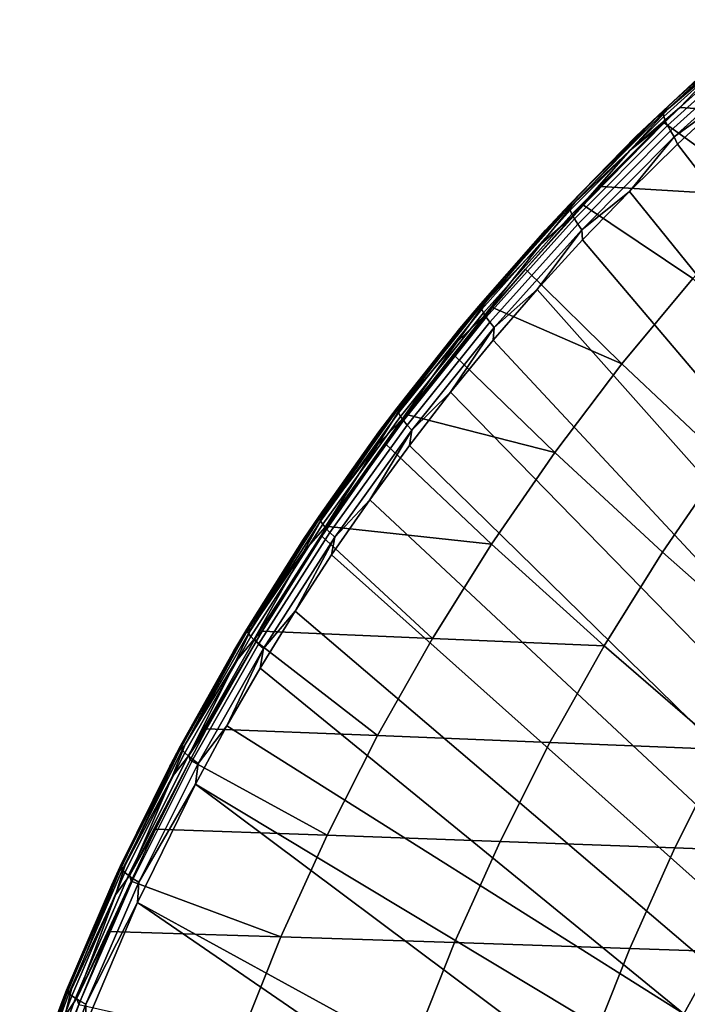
# Model space of a CAD drawing. Header units: metres. Extents: x -166 to 33, y -71 to 34.
# Tile 8 of 256: x -164.59 to -159.96, y 6.34 to 13.17. Entities that reach past the tile are written whole.
import ezdxf

# ---------------------------------------------------------------- set-up
doc = ezdxf.new("R2010")
doc.units = ezdxf.units.M
doc.layers.add('solid_12208131', color=7, linetype='CONTINUOUS')

msp = doc.modelspace()

# ---------------------------------------------------------------- linework, layer by layer
at = {"layer": 'solid_12208131'}
for points in [[(-159.450104, 13.132714, 201.994507), (-160.131683, 12.518263, 202.202286), (-160.129852, 12.536332, 202.264465), (-159.447372, 13.151573, 202.056412)], [(-159.447205, 13.108006, 201.934692), (-160.127579, 12.494608, 202.142136), (-160.131683, 12.518263, 202.202286), (-159.450104, 13.132714, 201.994507)], [(-159.447372, 13.151573, 202.056412), (-160.129852, 12.536332, 202.264465), (-159.65976, 12.972481, 202.186569)], [(-159.714828, 12.872365, 202.40535), (-159.410919, 13.16643, 202.245697), (-159.497482, 13.108549, 202.20433), (-160.09375, 12.550527, 202.453857)], [(-160.09375, 12.550527, 202.453857), (-159.497482, 13.108549, 202.20433), (-159.65976, 12.972481, 202.186569), (-160.173294, 12.492774, 202.410431)], [(-159.438721, 13.077863, 201.877991), (-160.117615, 12.465764, 202.084991), (-160.127579, 12.494608, 202.142136), (-159.447205, 13.108006, 201.934692)], [(-159.424789, 13.042789, 201.825348), (-160.101959, 12.432215, 202.031845), (-160.117615, 12.465764, 202.084991), (-159.438721, 13.077863, 201.877991)], [(-159.714828, 12.872365, 202.40535), (-160.015152, 12.556739, 202.561127), (-158.861603, 12.484063, 203.868851), (-159.444565, 13.07799, 202.380432)], [(-159.40564, 13.003376, 201.777649), (-160.080887, 12.394525, 201.983566), (-160.101959, 12.432215, 202.031845), (-159.424789, 13.042789, 201.825348)], [(-159.381607, 12.960283, 201.735687), (-160.054733, 12.353325, 201.940979), (-160.080887, 12.394525, 201.983566), (-159.40564, 13.003376, 201.777649)], [(-160.173294, 12.492774, 202.410431), (-159.65976, 12.972481, 202.186569), (-160.129852, 12.536332, 202.264465), (-160.319687, 12.357555, 202.388)], [(-159.381607, 12.960283, 201.735687), (-159.690002, 12.619463, 201.803101), (-160.054733, 12.353325, 201.940979)], [(-160.09375, 12.550527, 202.453857), (-160.362885, 12.25827, 202.603287), (-160.015152, 12.556739, 202.561127), (-159.714828, 12.872365, 202.40535)], [(-160.054733, 12.353325, 201.940979), (-159.690002, 12.619463, 201.803101), (-160.032715, 12.301867, 201.907745)], [(-160.032715, 12.301867, 201.907745), (-159.690002, 12.619463, 201.803101), (-157.444305, 9.555974, 199.565414), (-157.717331, 9.29592, 199.646286)], [(-160.131683, 12.518263, 202.202286), (-160.780899, 11.866684, 202.401031), (-160.779953, 11.8839, 202.46347), (-160.129852, 12.536332, 202.264465)], [(-160.127579, 12.494608, 202.142136), (-160.775635, 11.844164, 202.34053), (-160.780899, 11.866684, 202.401031), (-160.131683, 12.518263, 202.202286)], [(-160.129852, 12.536332, 202.264465), (-160.779953, 11.8839, 202.46347), (-160.319687, 12.357555, 202.388)], [(-160.362885, 12.25827, 202.603287), (-160.09375, 12.550527, 202.453857), (-160.173294, 12.492774, 202.410431), (-160.744232, 11.897397, 202.652969)], [(-160.362885, 12.25827, 202.603287), (-160.125732, 12.450097, 202.596222), (-160.015152, 12.556739, 202.561127)], [(-160.125732, 12.450097, 202.596222), (-159.4095, 11.940339, 204.034531), (-158.861603, 12.484063, 203.868851), (-160.015152, 12.556739, 202.561127)], [(-160.744232, 11.897397, 202.652969), (-160.173294, 12.492774, 202.410431), (-160.319687, 12.357555, 202.388), (-160.816925, 11.840376, 202.607529)], [(-160.117615, 12.465764, 202.084991), (-160.764252, 11.816719, 202.282974), (-160.775635, 11.844164, 202.34053), (-160.127579, 12.494608, 202.142136)], [(-160.765411, 11.799281, 202.792114), (-160.562775, 12.009091, 202.735168), (-160.125732, 12.450097, 202.596222)], [(-160.765411, 11.799281, 202.792114), (-160.125732, 12.450097, 202.596222), (-160.362885, 12.25827, 202.603287)], [(-160.101959, 12.432215, 202.031845), (-160.746933, 11.784807, 202.229324), (-160.764252, 11.816719, 202.282974), (-160.117615, 12.465764, 202.084991)], [(-160.080887, 12.394525, 201.983566), (-160.723984, 11.748967, 202.180496), (-160.746933, 11.784807, 202.229324), (-160.101959, 12.432215, 202.031845)], [(-160.562775, 12.009091, 202.735168), (-159.4095, 11.940339, 204.034531), (-160.125732, 12.450097, 202.596222)], [(-160.054733, 12.353325, 201.940979), (-160.695786, 11.709798, 202.137314), (-160.723984, 11.748967, 202.180496), (-160.080887, 12.394525, 201.983566)], [(-160.816925, 11.840376, 202.607529), (-160.319687, 12.357555, 202.388), (-160.779953, 11.8839, 202.46347), (-160.947922, 11.707348, 202.580536)], [(-160.054733, 12.353325, 201.940979), (-160.365952, 11.975467, 202.00972), (-160.695786, 11.709798, 202.137314)], [(-160.054733, 12.353325, 201.940979), (-160.032715, 12.301867, 201.907745), (-160.365952, 11.975467, 202.00972)], [(-160.365952, 11.975467, 202.00972), (-160.032715, 12.301867, 201.907745), (-157.717331, 9.29592, 199.646286), (-157.982697, 9.027385, 199.724899)], [(-160.765411, 11.799281, 202.792114), (-160.362885, 12.25827, 202.603287), (-160.744232, 11.897397, 202.652969), (-160.979645, 11.609874, 202.792435)], [(-160.765411, 11.799281, 202.792114), (-160.684921, 11.879973, 202.774063), (-160.562775, 12.009091, 202.735168)], [(-160.695786, 11.709798, 202.137314), (-160.365952, 11.975467, 202.00972), (-160.689926, 11.640132, 202.10907)], [(-160.365952, 11.975467, 202.00972), (-157.982697, 9.027385, 199.724899), (-158.240189, 8.750611, 199.801163), (-160.689926, 11.640132, 202.10907)], [(-160.684921, 11.879973, 202.774063), (-159.926102, 11.371415, 204.200897), (-159.4095, 11.940339, 204.034531), (-160.562775, 12.009091, 202.735168)], [(-160.780899, 11.866684, 202.401031), (-161.395767, 11.179767, 202.590073), (-161.395676, 11.196078, 202.652756), (-160.779953, 11.8839, 202.46347)], [(-160.779953, 11.8839, 202.46347), (-161.395676, 11.196078, 202.652756), (-160.947922, 11.707348, 202.580536)], [(-160.979645, 11.609874, 202.792435), (-160.744232, 11.897397, 202.652969), (-160.816925, 11.840376, 202.607529), (-161.360321, 11.208867, 202.842361)], [(-161.360321, 11.208867, 202.842361), (-160.816925, 11.840376, 202.607529), (-160.947922, 11.707348, 202.580536), (-161.426422, 11.153164, 202.794952)], [(-160.775635, 11.844164, 202.34053), (-161.389404, 11.158448, 202.529236), (-161.395767, 11.179767, 202.590073), (-160.780899, 11.866684, 202.401031)], [(-160.764252, 11.816719, 202.282974), (-161.376663, 11.132482, 202.471283), (-161.389404, 11.158448, 202.529236), (-160.775635, 11.844164, 202.34053)], [(-160.746933, 11.784807, 202.229324), (-161.357773, 11.102302, 202.417175), (-161.376663, 11.132482, 202.471283), (-160.764252, 11.816719, 202.282974)], [(-160.417755, 10.779036, 204.359329), (-159.926102, 11.371415, 204.200897), (-160.684921, 11.879973, 202.774063), (-161.085739, 11.436733, 202.901917)], [(-160.765411, 11.799281, 202.792114), (-161.085739, 11.436733, 202.901917), (-160.684921, 11.879973, 202.774063)], [(-161.371277, 11.113792, 202.97847), (-161.085739, 11.436733, 202.901917), (-160.765411, 11.799281, 202.792114)], [(-161.371277, 11.113792, 202.97847), (-160.765411, 11.799281, 202.792114), (-160.979645, 11.609874, 202.792435)], [(-160.723984, 11.748967, 202.180496), (-161.333038, 11.068416, 202.367813), (-161.357773, 11.102302, 202.417175), (-160.746933, 11.784807, 202.229324)], [(-160.695786, 11.709798, 202.137314), (-161.302902, 11.031392, 202.324051), (-161.333038, 11.068416, 202.367813), (-160.723984, 11.748967, 202.180496)], [(-161.426422, 11.153164, 202.794952), (-160.947922, 11.707348, 202.580536), (-161.395676, 11.196078, 202.652756), (-161.542587, 11.023616, 202.763565)], [(-160.695786, 11.709798, 202.137314), (-161.004547, 11.296027, 202.205765), (-161.302902, 11.031392, 202.324051)], [(-160.695786, 11.709798, 202.137314), (-160.689926, 11.640132, 202.10907), (-161.004547, 11.296027, 202.205765)], [(-160.689926, 11.640132, 202.10907), (-158.240189, 8.750611, 199.801163), (-158.489532, 8.465855, 199.875031), (-161.004547, 11.296027, 202.205765)], [(-161.371277, 11.113792, 202.97847), (-160.979645, 11.609874, 202.792435), (-161.360321, 11.208867, 202.842361), (-161.563293, 10.928903, 202.972168)], [(-161.371277, 11.113792, 202.97847), (-161.313919, 11.170052, 202.974854), (-161.085739, 11.436733, 202.901917)], [(-160.417755, 10.779036, 204.359329), (-161.085739, 11.436733, 202.901917), (-161.313919, 11.170052, 202.974854)], [(-159.702408, 10.10463, 205.802353), (-159.242081, 10.715381, 205.652908), (-159.926102, 11.371415, 204.200897), (-160.417755, 10.779036, 204.359329)], [(-161.004547, 11.296027, 202.205765), (-158.489532, 8.465855, 199.875031), (-158.730515, 8.173373, 199.946411), (-161.309692, 10.943326, 202.299774)], [(-161.302902, 11.031392, 202.324051), (-161.004547, 11.296027, 202.205765), (-161.309692, 10.943326, 202.299774)], [(-161.563293, 10.928903, 202.972168), (-161.360321, 11.208867, 202.842361), (-161.426422, 11.153164, 202.794952), (-161.940186, 10.486826, 203.021423)], [(-161.940186, 10.486826, 203.021423), (-161.426422, 11.153164, 202.794952), (-161.542587, 11.023616, 202.763565), (-161.999985, 10.432992, 202.972122)], [(-161.395676, 11.196078, 202.652756), (-161.975189, 10.474754, 202.831711), (-161.542587, 11.023616, 202.763565)], [(-161.395767, 11.179767, 202.590073), (-161.974487, 10.459394, 202.768784), (-161.975189, 10.474754, 202.831711), (-161.395676, 11.196078, 202.652756)], [(-161.389404, 11.158448, 202.529236), (-161.967072, 10.439338, 202.707642), (-161.974487, 10.459394, 202.768784), (-161.395767, 11.179767, 202.590073)], [(-161.376663, 11.132482, 202.471283), (-161.953049, 10.414925, 202.649307), (-161.967072, 10.439338, 202.707642), (-161.389404, 11.158448, 202.529236)], [(-160.883469, 10.164489, 204.509445), (-160.417755, 10.779036, 204.359329), (-161.313919, 11.170052, 202.974854), (-161.583191, 10.840727, 203.061096)], [(-161.371277, 11.113792, 202.97847), (-161.583191, 10.840727, 203.061096), (-161.313919, 11.170052, 202.974854)], [(-161.357773, 11.102302, 202.417175), (-161.932678, 10.386563, 202.594757), (-161.953049, 10.414925, 202.649307), (-161.376663, 11.132482, 202.471283)], [(-161.941406, 10.395616, 203.154617), (-161.583191, 10.840727, 203.061096), (-161.371277, 11.113792, 202.97847)], [(-161.941406, 10.395616, 203.154617), (-161.371277, 11.113792, 202.97847), (-161.563293, 10.928903, 202.972168)], [(-161.333038, 11.068416, 202.367813), (-161.906265, 10.354731, 202.544907), (-161.932678, 10.386563, 202.594757), (-161.357773, 11.102302, 202.417175)], [(-161.302902, 11.031392, 202.324051), (-161.874283, 10.31996, 202.500595), (-161.906265, 10.354731, 202.544907), (-161.333038, 11.068416, 202.367813)], [(-161.999985, 10.432992, 202.972122), (-161.542587, 11.023616, 202.763565), (-161.975189, 10.474754, 202.831711), (-162.10202, 10.308141, 202.936508)], [(-161.302902, 11.031392, 202.324051), (-161.605255, 10.582178, 202.391037), (-161.874283, 10.31996, 202.500595)], [(-161.302902, 11.031392, 202.324051), (-161.309692, 10.943326, 202.299774), (-161.605255, 10.582178, 202.391037)], [(-161.941406, 10.395616, 203.154617), (-161.563293, 10.928903, 202.972168), (-161.940186, 10.486826, 203.021423), (-162.112228, 10.217077, 203.141983)], [(-161.309692, 10.943326, 202.299774), (-158.730515, 8.173373, 199.946411), (-158.962921, 7.873434, 200.015259), (-161.605255, 10.582178, 202.391037)], [(-161.941406, 10.395616, 203.154617), (-161.903656, 10.42619, 203.163971), (-161.583191, 10.840727, 203.061096)], [(-160.883469, 10.164489, 204.509445), (-161.583191, 10.840727, 203.061096), (-161.903656, 10.42619, 203.163971)], [(-160.136108, 9.473102, 205.943115), (-159.702408, 10.10463, 205.802353), (-160.417755, 10.779036, 204.359329), (-160.883469, 10.164489, 204.509445)], [(-161.605255, 10.582178, 202.391037), (-158.962921, 7.873434, 200.015259), (-159.186523, 7.56631, 200.081482), (-161.890823, 10.213098, 202.479431)], [(-161.874283, 10.31996, 202.500595), (-161.605255, 10.582178, 202.391037), (-161.890823, 10.213098, 202.479431)], [(-161.975189, 10.474754, 202.831711), (-162.516769, 9.721836, 202.999756), (-162.10202, 10.308141, 202.936508)], [(-161.974487, 10.459394, 202.768784), (-162.51532, 9.707479, 202.936615), (-162.516769, 9.721836, 202.999756), (-161.975189, 10.474754, 202.831711)], [(-161.967072, 10.439338, 202.707642), (-162.506912, 9.688756, 202.875183), (-162.51532, 9.707479, 202.936615), (-161.974487, 10.459394, 202.768784)], [(-162.112228, 10.217077, 203.141983), (-161.940186, 10.486826, 203.021423), (-161.999985, 10.432992, 202.972122), (-162.482117, 9.733162, 203.18956)], [(-162.482117, 9.733162, 203.18956), (-161.999985, 10.432992, 202.972122), (-162.10202, 10.308141, 202.936508), (-162.53595, 9.681723, 203.138474)], [(-161.953049, 10.414925, 202.649307), (-162.491684, 9.665979, 202.816483), (-162.506912, 9.688756, 202.875183), (-161.967072, 10.439338, 202.707642)], [(-161.932678, 10.386563, 202.594757), (-162.469894, 9.639531, 202.76152), (-162.491684, 9.665979, 202.816483), (-161.953049, 10.414925, 202.649307)], [(-162.474136, 9.646586, 203.319992), (-162.054138, 10.222282, 203.212372), (-161.941406, 10.395616, 203.154617)], [(-162.474136, 9.646586, 203.319992), (-161.941406, 10.395616, 203.154617), (-162.112228, 10.217077, 203.141983)], [(-161.906265, 10.354731, 202.544907), (-162.44191, 9.609857, 202.711197), (-162.469894, 9.639531, 202.76152), (-161.932678, 10.386563, 202.594757)], [(-161.322235, 9.529071, 204.650864), (-160.883469, 10.164489, 204.509445), (-161.903656, 10.42619, 203.163971), (-162.054138, 10.222282, 203.212372)], [(-161.941406, 10.395616, 203.154617), (-162.054138, 10.222282, 203.212372), (-161.903656, 10.42619, 203.163971)], [(-161.874283, 10.31996, 202.500595), (-162.408203, 9.577453, 202.666382), (-162.44191, 9.609857, 202.711197), (-161.906265, 10.354731, 202.544907)], [(-161.874283, 10.31996, 202.500595), (-162.166077, 9.83656, 202.56485), (-162.408203, 9.577453, 202.666382)], [(-161.874283, 10.31996, 202.500595), (-161.890823, 10.213098, 202.479431), (-162.166077, 9.83656, 202.56485)], [(-162.53595, 9.681723, 203.138474), (-162.10202, 10.308141, 202.936508), (-162.516769, 9.721836, 202.999756), (-162.624588, 9.56272, 203.098831)], [(-162.474136, 9.646586, 203.319992), (-162.112228, 10.217077, 203.141983), (-162.482117, 9.733162, 203.18956), (-162.624908, 9.476127, 203.301315)], [(-162.474136, 9.646586, 203.319992), (-162.451477, 9.652058, 203.3405), (-162.054138, 10.222282, 203.212372)], [(-161.322235, 9.529071, 204.650864), (-162.054138, 10.222282, 203.212372), (-162.451477, 9.652058, 203.3405)], [(-161.890823, 10.213098, 202.479431), (-159.186523, 7.56631, 200.081482), (-159.401138, 7.252284, 200.145065), (-162.166077, 9.83656, 202.56485)], [(-160.541229, 8.82205, 206.075897), (-160.136108, 9.473102, 205.943115), (-160.883469, 10.164489, 204.509445), (-161.322235, 9.529071, 204.650864)], [(-159.338577, 8.768538, 207.364197), (-158.938232, 9.415513, 207.231918), (-159.702408, 10.10463, 205.802353), (-160.136108, 9.473102, 205.943115)], [(-162.166077, 9.83656, 202.56485), (-159.401138, 7.252284, 200.145065), (-159.606567, 6.931639, 200.205917), (-162.430496, 9.453399, 202.64711)], [(-162.408203, 9.577453, 202.666382), (-162.166077, 9.83656, 202.56485), (-162.430496, 9.453399, 202.64711)], [(-162.516769, 9.721836, 202.999756), (-163.018677, 8.939267, 203.156235), (-162.624588, 9.56272, 203.098831)], [(-162.51532, 9.707479, 202.936615), (-163.01651, 8.925975, 203.09288), (-163.018677, 8.939267, 203.156235), (-162.516769, 9.721836, 202.999756)], [(-162.506912, 9.688756, 202.875183), (-163.007156, 8.908657, 203.031174), (-163.01651, 8.925975, 203.09288), (-162.51532, 9.707479, 202.936615)], [(-162.624908, 9.476127, 203.301315), (-162.482117, 9.733162, 203.18956), (-162.53595, 9.681723, 203.138474), (-162.984375, 8.949801, 203.346146)], [(-162.984375, 8.949801, 203.346146), (-162.53595, 9.681723, 203.138474), (-162.624588, 9.56272, 203.098831), (-163.032593, 8.901251, 203.29335)], [(-162.491684, 9.665979, 202.816483), (-162.990799, 8.887605, 202.972137), (-163.007156, 8.908657, 203.031174), (-162.506912, 9.688756, 202.875183)], [(-162.469894, 9.639531, 202.76152), (-162.967682, 8.863171, 202.916779), (-162.990799, 8.887605, 202.972137), (-162.491684, 9.665979, 202.816483)], [(-162.624908, 9.476127, 203.301315), (-162.967789, 8.868576, 203.473969), (-162.497253, 9.583142, 203.355286), (-162.474136, 9.646586, 203.319992)], [(-162.44191, 9.609857, 202.711197), (-162.938217, 8.835765, 202.866028), (-162.967682, 8.863171, 202.916779), (-162.469894, 9.639531, 202.76152)], [(-161.732101, 8.874043, 204.784302), (-161.322235, 9.529071, 204.650864), (-162.451477, 9.652058, 203.3405), (-162.497253, 9.583142, 203.355286)], [(-162.474136, 9.646586, 203.319992), (-162.497253, 9.583142, 203.355286), (-162.451477, 9.652058, 203.3405)], [(-163.032593, 8.901251, 203.29335), (-162.624588, 9.56272, 203.098831), (-163.018677, 8.939267, 203.156235), (-163.108643, 8.789185, 203.249878)], [(-162.967789, 8.868576, 203.473969), (-162.911819, 8.924234, 203.489517), (-162.497253, 9.583142, 203.355286)], [(-162.408203, 9.577453, 202.666382), (-162.902893, 8.805849, 202.820724), (-162.938217, 8.835765, 202.866028), (-162.44191, 9.609857, 202.711197)], [(-161.732101, 8.874043, 204.784302), (-162.497253, 9.583142, 203.355286), (-162.911819, 8.924234, 203.489517)], [(-162.408203, 9.577453, 202.666382), (-162.683792, 9.064132, 202.726105), (-162.902893, 8.805849, 202.820724)], [(-162.408203, 9.577453, 202.666382), (-162.430496, 9.453399, 202.64711), (-162.683792, 9.064132, 202.726105)], [(-161.732101, 8.874043, 204.784302), (-160.541229, 8.82205, 206.075897), (-161.322235, 9.529071, 204.650864)], [(-162.967789, 8.868576, 203.473969), (-162.624908, 9.476127, 203.301315), (-162.984375, 8.949801, 203.346146), (-163.099701, 8.707818, 203.449554)], [(-162.430496, 9.453399, 202.64711), (-159.606567, 6.931639, 200.205917), (-159.802612, 6.604671, 200.263977), (-162.683792, 9.064132, 202.726105)], [(-159.709747, 8.10344, 207.488098), (-159.338577, 8.768538, 207.364197), (-160.136108, 9.473102, 205.943115), (-160.541229, 8.82205, 206.075897)], [(-162.683792, 9.064132, 202.726105), (-159.802612, 6.604671, 200.263977), (-159.989105, 6.271676, 200.319229), (-162.925751, 8.669304, 202.801758)], [(-162.902893, 8.805849, 202.820724), (-162.683792, 9.064132, 202.726105), (-162.925751, 8.669304, 202.801758)], [(-163.099701, 8.707818, 203.449554), (-162.984375, 8.949801, 203.346146), (-163.032593, 8.901251, 203.29335), (-163.44516, 8.138707, 203.490448)], [(-163.44516, 8.138707, 203.490448), (-163.032593, 8.901251, 203.29335), (-163.108643, 8.789185, 203.249878), (-163.488144, 8.093516, 203.43605)], [(-163.018677, 8.939267, 203.156235), (-163.479111, 8.129026, 203.30043), (-163.108643, 8.789185, 203.249878)], [(-163.01651, 8.925975, 203.09288), (-163.476273, 8.116861, 203.236877), (-163.479111, 8.129026, 203.30043), (-163.018677, 8.939267, 203.156235)], [(-163.007156, 8.908657, 203.031174), (-163.466049, 8.101028, 203.174911), (-163.476273, 8.116861, 203.236877), (-163.01651, 8.925975, 203.09288)], [(-162.990799, 8.887605, 202.972137), (-163.448624, 8.081793, 203.115555), (-163.466049, 8.101028, 203.174911), (-163.007156, 8.908657, 203.031174)], [(-162.967682, 8.863171, 202.916779), (-163.424271, 8.059478, 203.05983), (-163.448624, 8.081793, 203.115555), (-162.990799, 8.887605, 202.972137)], [(-162.967789, 8.868576, 203.473969), (-162.954575, 8.85242, 203.503387), (-162.911819, 8.924234, 203.489517)], [(-162.954575, 8.85242, 203.503387), (-162.112106, 8.20073, 204.909332), (-161.732101, 8.874043, 204.784302), (-162.911819, 8.924234, 203.489517)], [(-162.938217, 8.835765, 202.866028), (-163.393433, 8.034457, 203.008667), (-163.424271, 8.059478, 203.05983), (-162.967682, 8.863171, 202.916779)], [(-163.099701, 8.707818, 203.449554), (-163.420578, 8.0635, 203.615829), (-162.954575, 8.85242, 203.503387), (-162.967789, 8.868576, 203.473969)], [(-163.420578, 8.0635, 203.615829), (-163.296997, 8.246656, 203.614716), (-162.954575, 8.85242, 203.503387)], [(-162.902893, 8.805849, 202.820724), (-163.356598, 8.007151, 202.962921), (-163.393433, 8.034457, 203.008667), (-162.938217, 8.835765, 202.866028)], [(-163.296997, 8.246656, 203.614716), (-162.112106, 8.20073, 204.909332), (-162.954575, 8.85242, 203.503387)], [(-162.112106, 8.20073, 204.909332), (-160.916824, 8.152791, 206.200287), (-160.541229, 8.82205, 206.075897), (-161.732101, 8.874043, 204.784302)], [(-160.916824, 8.152791, 206.200287), (-159.709747, 8.10344, 207.488098), (-160.541229, 8.82205, 206.075897)], [(-163.488144, 8.093516, 203.43605), (-163.108643, 8.789185, 203.249878), (-163.479111, 8.129026, 203.30043), (-163.55249, 7.989408, 203.388977)], [(-162.902893, 8.805849, 202.820724), (-163.156174, 8.269379, 202.873962), (-163.356598, 8.007151, 202.962921)], [(-162.902893, 8.805849, 202.820724), (-162.925751, 8.669304, 202.801758), (-163.156174, 8.269379, 202.873962)], [(-163.420578, 8.0635, 203.615829), (-163.099701, 8.707818, 203.449554), (-163.44516, 8.138707, 203.490448), (-163.534958, 7.913969, 203.586014)], [(-163.156174, 8.269379, 202.873962), (-162.925751, 8.669304, 202.801758), (-159.989105, 6.271676, 200.319229)], [(-163.374954, 7.864733, 202.942642), (-163.156174, 8.269379, 202.873962), (-159.989105, 6.271676, 200.319229), (-160.165863, 5.932958, 200.371582)], [(-163.356598, 8.007151, 202.962921), (-163.156174, 8.269379, 202.873962), (-163.374954, 7.864733, 202.942642)], [(-163.420578, 8.0635, 203.615829), (-163.411194, 8.031254, 203.651917), (-163.296997, 8.246656, 203.614716)], [(-163.411194, 8.031254, 203.651917), (-162.46225, 7.510497, 205.024506), (-162.112106, 8.20073, 204.909332), (-163.296997, 8.246656, 203.614716)], [(-162.46225, 7.510497, 205.024506), (-161.262924, 7.466686, 206.314865), (-160.916824, 8.152791, 206.200287), (-162.112106, 8.20073, 204.909332)], [(-163.479111, 8.129026, 203.30043), (-163.896179, 7.293187, 203.431488), (-163.55249, 7.989408, 203.388977)], [(-163.476273, 8.116861, 203.236877), (-163.8927, 7.282216, 203.367752), (-163.896179, 7.293187, 203.431488), (-163.479111, 8.129026, 203.30043)], [(-163.534958, 7.913969, 203.586014), (-163.44516, 8.138707, 203.490448), (-163.488144, 8.093516, 203.43605), (-163.862579, 7.301948, 203.621613)], [(-161.262924, 7.466686, 206.314865), (-160.051758, 7.421574, 207.602203), (-159.709747, 8.10344, 207.488098), (-160.916824, 8.152791, 206.200287)], [(-163.862579, 7.301948, 203.621613), (-163.488144, 8.093516, 203.43605), (-163.55249, 7.989408, 203.388977), (-163.900726, 7.260554, 203.565704)], [(-163.466049, 8.101028, 203.174911), (-163.881668, 7.267947, 203.305542), (-163.8927, 7.282216, 203.367752), (-163.476273, 8.116861, 203.236877)], [(-163.448624, 8.081793, 203.115555), (-163.863266, 7.250621, 203.245895), (-163.881668, 7.267947, 203.305542), (-163.466049, 8.101028, 203.174911)], [(-163.424271, 8.059478, 203.05983), (-163.837784, 7.230528, 203.189835), (-163.863266, 7.250621, 203.245895), (-163.448624, 8.081793, 203.115555)], [(-163.393433, 8.034457, 203.008667), (-163.805664, 7.208006, 203.138306), (-163.837784, 7.230528, 203.189835), (-163.424271, 8.059478, 203.05983)], [(-163.534958, 7.913969, 203.586014), (-163.830673, 7.233372, 203.74472), (-163.411194, 8.031254, 203.651917), (-163.420578, 8.0635, 203.615829)], [(-160.051758, 7.421574, 207.602203), (-158.828735, 7.375255, 208.885986), (-158.490814, 8.052779, 208.772232), (-159.709747, 8.10344, 207.488098)], [(-163.830673, 7.233372, 203.74472), (-163.651428, 7.552403, 203.730301), (-163.411194, 8.031254, 203.651917)], [(-163.356598, 8.007151, 202.962921), (-163.767456, 7.183433, 203.092133), (-163.805664, 7.208006, 203.138306), (-163.393433, 8.034457, 203.008667)], [(-163.356598, 8.007151, 202.962921), (-163.374954, 7.864733, 202.942642), (-163.767456, 7.183433, 203.092133)], [(-163.651428, 7.552403, 203.730301), (-162.46225, 7.510497, 205.024506), (-163.411194, 8.031254, 203.651917)], [(-163.900726, 7.260554, 203.565704), (-163.55249, 7.989408, 203.388977), (-163.896179, 7.293187, 203.431488), (-163.954315, 7.165356, 203.515305)], [(-163.830673, 7.233372, 203.74472), (-163.534958, 7.913969, 203.586014), (-163.862579, 7.301948, 203.621613), (-163.928909, 7.09648, 203.709885)], [(-163.374954, 7.864733, 202.942642), (-160.332733, 5.588827, 200.421005), (-160.489563, 5.239596, 200.467468), (-163.777359, 7.042427, 203.069275)], [(-163.767456, 7.183433, 203.092133), (-163.374954, 7.864733, 202.942642), (-163.777359, 7.042427, 203.069275)], [(-163.374954, 7.864733, 202.942642), (-160.165863, 5.932958, 200.371582), (-160.332733, 5.588827, 200.421005)], [(-163.830673, 7.233372, 203.74472), (-163.820435, 7.191557, 203.785538), (-163.651428, 7.552403, 203.730301)], [(-163.820435, 7.191557, 203.785538), (-162.781616, 6.804672, 205.129425), (-162.46225, 7.510497, 205.024506), (-163.651428, 7.552403, 203.730301)], [(-162.781616, 6.804672, 205.129425), (-161.578598, 6.765055, 206.419205), (-161.262924, 7.466686, 206.314865), (-162.46225, 7.510497, 205.024506)], [(-161.578598, 6.765055, 206.419205), (-160.363724, 6.724254, 207.706116), (-160.051758, 7.421574, 207.602203), (-161.262924, 7.466686, 206.314865)], [(-160.363724, 6.724254, 207.706116), (-159.136963, 6.682353, 208.989578), (-158.828735, 7.375255, 208.885986), (-160.051758, 7.421574, 207.602203)], [(-164.234756, 6.441714, 203.7388), (-163.900726, 7.260554, 203.565704), (-163.954315, 7.165356, 203.515305), (-164.268555, 6.404533, 203.681534)], [(-163.896179, 7.293187, 203.431488), (-164.268021, 6.433944, 203.548584), (-163.954315, 7.165356, 203.515305)], [(-163.8927, 7.282216, 203.367752), (-164.263977, 6.424228, 203.48468), (-164.268021, 6.433944, 203.548584), (-163.896179, 7.293187, 203.431488)], [(-163.881668, 7.267947, 203.305542), (-164.252213, 6.411601, 203.422241), (-164.263977, 6.424228, 203.48468), (-163.8927, 7.282216, 203.367752)], [(-163.863266, 7.250621, 203.245895), (-164.23291, 6.396273, 203.36235), (-164.252213, 6.411601, 203.422241), (-163.881668, 7.267947, 203.305542)], [(-163.928909, 7.09648, 203.709885), (-163.862579, 7.301948, 203.621613), (-163.900726, 7.260554, 203.565704), (-164.234756, 6.441714, 203.7388)], [(-163.837784, 7.230528, 203.189835), (-164.206406, 6.378503, 203.305984), (-164.23291, 6.396273, 203.36235), (-163.863266, 7.250621, 203.245895)], [(-163.805664, 7.208006, 203.138306), (-164.173141, 6.358588, 203.254089), (-164.206406, 6.378503, 203.305984), (-163.837784, 7.230528, 203.189835)], [(-163.928909, 7.09648, 203.709885), (-164.196243, 6.380349, 203.859848), (-163.820435, 7.191557, 203.785538), (-163.830673, 7.233372, 203.74472)], [(-164.196243, 6.380349, 203.859848), (-163.974304, 6.84274, 203.835876), (-163.820435, 7.191557, 203.785538)], [(-163.767456, 7.183433, 203.092133), (-164.133667, 6.336864, 203.207565), (-164.173141, 6.358588, 203.254089), (-163.805664, 7.208006, 203.138306)], [(-163.767456, 7.183433, 203.092133), (-163.777359, 7.042427, 203.069275), (-164.133667, 6.336864, 203.207565)], [(-163.974304, 6.84274, 203.835876), (-162.781616, 6.804672, 205.129425), (-163.820435, 7.191557, 203.785538)], [(-164.268555, 6.404533, 203.681534), (-163.954315, 7.165356, 203.515305), (-164.268021, 6.433944, 203.548584), (-164.312408, 6.319151, 203.628082)], [(-164.196243, 6.380349, 203.859848), (-163.928909, 7.09648, 203.709885), (-164.234756, 6.441714, 203.7388), (-164.279953, 6.257446, 203.820465)], [(-164.133667, 6.336864, 203.207565), (-163.777359, 7.042427, 203.069275), (-164.133301, 6.202872, 203.181519)], [(-163.777359, 7.042427, 203.069275), (-160.6362, 4.885585, 200.510895), (-160.772522, 4.527116, 200.551285), (-164.133301, 6.202872, 203.181519)], [(-163.777359, 7.042427, 203.069275), (-160.489563, 5.239596, 200.467468), (-160.6362, 4.885585, 200.510895)], [(-164.196243, 6.380349, 203.859848), (-164.182434, 6.334152, 203.904007), (-163.974304, 6.84274, 203.835876)], [(-164.182434, 6.334152, 203.904007), (-163.069351, 6.084616, 205.223663), (-162.781616, 6.804672, 205.129425), (-163.974304, 6.84274, 203.835876)], [(-163.069351, 6.084616, 205.223663), (-161.863022, 6.049253, 206.512924), (-161.578598, 6.765055, 206.419205), (-162.781616, 6.804672, 205.129425)], [(-161.863022, 6.049253, 206.512924), (-160.644821, 6.012827, 207.799423), (-160.363724, 6.724254, 207.706116), (-161.578598, 6.765055, 206.419205)], [(-160.644821, 6.012827, 207.799423), (-159.414703, 5.975413, 209.082581), (-159.136963, 6.682353, 208.989578), (-160.363724, 6.724254, 207.706116)], [(-159.689316, 6.521278, 200.160782), (-160.047974, 5.858047, 200.267029), (-159.989105, 6.271676, 200.319229), (-159.802612, 6.604671, 200.263977)], [(-159.585098, 6.441134, 200.045792), (-159.939362, 5.786054, 200.150726), (-160.047974, 5.858047, 200.267029), (-159.689316, 6.521278, 200.160782)], [(-164.268021, 6.433944, 203.548584), (-164.593277, 5.553976, 203.651199), (-164.312408, 6.319151, 203.628082)], [(-164.263977, 6.424228, 203.48468), (-164.58873, 5.545564, 203.587143), (-164.593277, 5.553976, 203.651199), (-164.268021, 6.433944, 203.548584)], [(-164.252213, 6.411601, 203.422241), (-164.576309, 5.534636, 203.524521), (-164.58873, 5.545564, 203.587143), (-164.263977, 6.424228, 203.48468)], [(-164.279953, 6.257446, 203.820465), (-164.234756, 6.441714, 203.7388), (-164.268555, 6.404533, 203.681534), (-164.560318, 5.560708, 203.841507)], [(-164.560318, 5.560708, 203.841507), (-164.268555, 6.404533, 203.681534), (-164.312408, 6.319151, 203.628082), (-164.590256, 5.528123, 203.783035)], [(-164.23291, 6.396273, 203.36235), (-164.556213, 5.521377, 203.464386), (-164.576309, 5.534636, 203.524521), (-164.252213, 6.411601, 203.422241)], [(-164.206406, 6.378503, 203.305984), (-164.528809, 5.506008, 203.407745), (-164.556213, 5.521377, 203.464386), (-164.23291, 6.396273, 203.36235)], [(-164.173141, 6.358588, 203.254089), (-164.494522, 5.488787, 203.35556), (-164.528809, 5.506008, 203.407745), (-164.206406, 6.378503, 203.305984)], [(-164.279953, 6.257446, 203.820465), (-164.515991, 5.507093, 203.960739), (-164.182434, 6.334152, 203.904007), (-164.196243, 6.380349, 203.859848)], [(-164.133667, 6.336864, 203.207565), (-164.453934, 5.470004, 203.308701), (-164.494522, 5.488787, 203.35556), (-164.173141, 6.358588, 203.254089)], [(-164.133667, 6.336864, 203.207565), (-164.133301, 6.202872, 203.181519), (-164.453934, 5.470004, 203.308701)]]:
    msp.add_3dface(points, dxfattribs=at)

doc.saveas('drawing.dxf')
